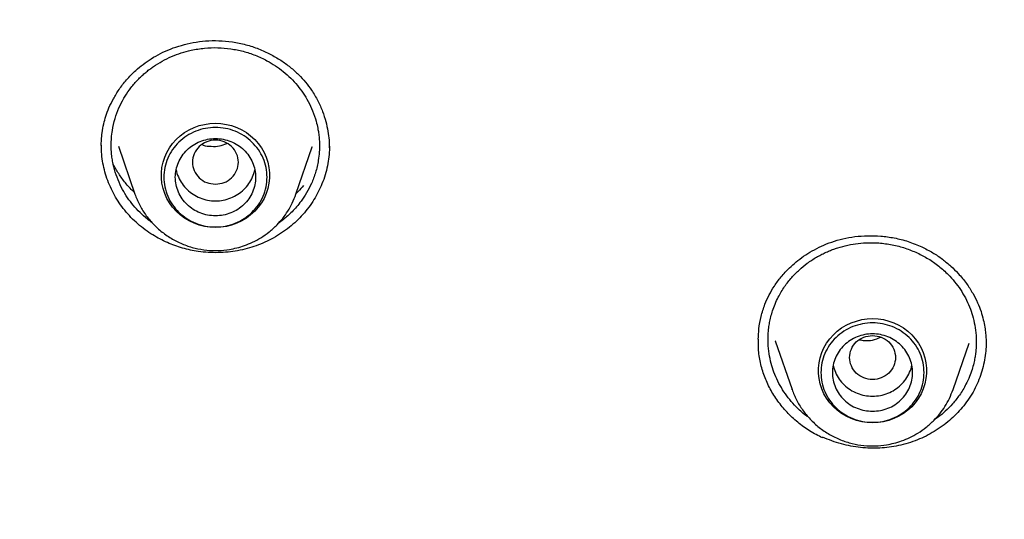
# Model space of a CAD drawing. Header units: millimetres. Extents: x 8 to 849, y 12 to 2010.
# Tile 98 of 111: x 416 to 433, y 1870 to 1878. Entities that reach past the tile are written whole.
import ezdxf

# ---------------------------------------------------------------- set-up
doc = ezdxf.new("R2010")
doc.units = ezdxf.units.MM

msp = doc.modelspace()

# ---------------------------------------------------------------- linework, layer by layer
at = {"color": 7, "linetype": 'Continuous', "lineweight": 30}
for p, q in [((417.577, 1876.14), (417.577, 1876.154)), ((417.874, 1876.14), (418.163, 1875.303)), ((420.973, 1875.303), (421.257, 1876.126)), ((421.254, 1876.126), (421.252, 1876.119)), ((421.55, 1876.174), (421.553, 1876.112)), ((429.335, 1872.744), (429.628, 1871.895)), ((429.337, 1872.738), (429.335, 1872.744)), ((432.438, 1871.895), (432.717, 1872.704)), ((429.63, 1871.887), (429.628, 1871.895)), ((430.162, 1871.049), (430.162, 1871.065))]:
    msp.add_line(p, q, dxfattribs=at)
at = {"color": 7, "linetype": 'Continuous', "lineweight": 30, "flags": 128}
for points in [[(419.568, 1874.72), (419.472, 1874.725), (419.378, 1874.739), (419.285, 1874.762), (419.196, 1874.794), (419.11, 1874.834), (419.029, 1874.883), (418.953, 1874.94), (418.884, 1875.003), (418.821, 1875.073), (418.767, 1875.149), (418.72, 1875.229), (418.683, 1875.314), (418.654, 1875.402), (418.635, 1875.492), (418.625, 1875.584), (418.625, 1875.676), (418.635, 1875.767), (418.654, 1875.858), (418.683, 1875.945), (418.72, 1876.03), (418.767, 1876.111), (418.821, 1876.186), (418.884, 1876.256), (418.953, 1876.32), (419.029, 1876.376), (419.11, 1876.425), (419.196, 1876.465), (419.285, 1876.497), (419.378, 1876.52), (419.472, 1876.534), (419.568, 1876.539), (419.663, 1876.534), (419.758, 1876.52), (419.85, 1876.497), (419.94, 1876.465), (420.026, 1876.425), (420.107, 1876.376), (420.182, 1876.32), (420.252, 1876.256), (420.314, 1876.186), (420.369, 1876.111), (420.415, 1876.03), (420.453, 1875.945), (420.481, 1875.858), (420.501, 1875.767), (420.51, 1875.676), (420.51, 1875.584), (420.501, 1875.492), (420.481, 1875.402), (420.453, 1875.314), (420.415, 1875.229), (420.369, 1875.149), (420.314, 1875.073), (420.252, 1875.003), (420.182, 1874.94), (420.107, 1874.883), (420.026, 1874.834), (419.94, 1874.794), (419.85, 1874.762), (419.758, 1874.739), (419.663, 1874.725), (419.568, 1874.72)], [(431.033, 1871.312), (430.937, 1871.317), (430.843, 1871.331), (430.75, 1871.354), (430.66, 1871.386), (430.575, 1871.427), (430.493, 1871.475), (430.418, 1871.532), (430.349, 1871.595), (430.286, 1871.665), (430.232, 1871.741), (430.185, 1871.821), (430.148, 1871.906), (430.119, 1871.994), (430.1, 1872.084), (430.09, 1872.176), (430.09, 1872.268), (430.1, 1872.359), (430.119, 1872.45), (430.148, 1872.538), (430.185, 1872.622), (430.232, 1872.703), (430.286, 1872.778), (430.349, 1872.848), (430.418, 1872.912), (430.493, 1872.968), (430.575, 1873.017), (430.66, 1873.057), (430.75, 1873.089), (430.843, 1873.113), (430.937, 1873.127), (431.033, 1873.131), (431.128, 1873.127), (431.223, 1873.113), (431.315, 1873.089), (431.405, 1873.057), (431.491, 1873.017), (431.572, 1872.968), (431.647, 1872.912), (431.717, 1872.848), (431.779, 1872.778), (431.833, 1872.703), (431.88, 1872.622), (431.918, 1872.538), (431.946, 1872.45), (431.965, 1872.359), (431.975, 1872.268), (431.975, 1872.176), (431.965, 1872.084), (431.946, 1871.994), (431.918, 1871.906), (431.88, 1871.821), (431.833, 1871.741), (431.779, 1871.665), (431.717, 1871.595), (431.647, 1871.532), (431.572, 1871.475), (431.491, 1871.427), (431.405, 1871.386), (431.315, 1871.354), (431.223, 1871.331), (431.128, 1871.317), (431.033, 1871.312)]]:
    msp.add_lwpolyline(points, dxfattribs=at)
at = {"color": 7, "linetype": 'Continuous', "lineweight": 30}
for points, knots in [([(467.901, 1845.932), (467.897, 1845.986), (467.889, 1846.105), (467.875, 1846.301), (467.858, 1846.531), (467.836, 1846.796), (467.811, 1847.095), (467.781, 1847.421), (467.746, 1847.773), (467.706, 1848.149), (467.661, 1848.55), (467.61, 1848.967), (467.556, 1849.389), (467.471, 1850.001), (467.348, 1850.804), (467.166, 1851.856), (466.948, 1852.968), (466.691, 1854.138), (466.428, 1855.207), (466.169, 1856.177), (465.922, 1857.042), (465.664, 1857.889), (465.397, 1858.713), (465.123, 1859.512), (464.88, 1860.187), (464.671, 1860.745), (464.499, 1861.19), (464.326, 1861.627), (464.152, 1862.055), (464.001, 1862.416), (463.878, 1862.705), (463.788, 1862.915), (463.709, 1863.096), (463.642, 1863.248), (463.587, 1863.372), (463.545, 1863.467), (463.51, 1863.544), (463.476, 1863.62), (463.434, 1863.713), (463.382, 1863.826), (463.323, 1863.955), (463.258, 1864.097), (463.177, 1864.271), (463.079, 1864.48), (462.961, 1864.727), (462.831, 1864.996), (462.688, 1865.286), (462.532, 1865.598), (462.363, 1865.931), (462.182, 1866.282), (461.872, 1866.869), (461.432, 1867.673), (460.853, 1868.676), (460.262, 1869.65), (459.66, 1870.596), (459.049, 1871.513), (458.428, 1872.403), (457.794, 1873.274), (457.141, 1874.134), (456.462, 1874.99), (455.761, 1875.838), (455.038, 1876.675), (454.293, 1877.503), (453.522, 1878.323), (452.826, 1879.034), (452.222, 1879.629), (451.729, 1880.102), (451.255, 1880.546), (450.802, 1880.96), (450.398, 1881.321), (450.042, 1881.633), (449.733, 1881.901), (449.437, 1882.152), (449.157, 1882.387), (448.856, 1882.636), (448.52, 1882.91), (448.134, 1883.219), (447.717, 1883.547), (447.269, 1883.892), (446.788, 1884.253), (446.275, 1884.63), (445.752, 1885.005), (445.223, 1885.374), (444.696, 1885.733), (444.159, 1886.09), (443.619, 1886.439), (443.08, 1886.779), (442.543, 1887.109), (442.007, 1887.43), (441.372, 1887.8), (440.638, 1888.214), (439.806, 1888.664), (438.98, 1889.094), (438.118, 1889.524), (437.221, 1889.951), (436.292, 1890.372), (435.376, 1890.768), (434.473, 1891.14), (433.556, 1891.499), (432.626, 1891.844), (431.869, 1892.109), (431.309, 1892.297), (430.932, 1892.421), (430.532, 1892.55), (430.112, 1892.681), (429.672, 1892.814), (429.215, 1892.949), (428.729, 1893.087), (428.214, 1893.229), (427.671, 1893.372), (427.098, 1893.517), (426.475, 1893.668), (425.798, 1893.823), (425.067, 1893.98), (424.299, 1894.135), (423.495, 1894.285), (422.705, 1894.42), (421.931, 1894.541), (421.179, 1894.649), (420.401, 1894.75), (419.598, 1894.842), (418.769, 1894.925), (417.933, 1894.996), (417.09, 1895.055), (416.24, 1895.102), (415.369, 1895.137), (414.476, 1895.159), (413.874, 1895.162), (413.569, 1895.163)], [0, 0, 0, 0, 0.001975, 0.004387, 0.007242, 0.010542, 0.014288, 0.018481, 0.022836, 0.027587, 0.032737, 0.038106, 0.043476, 0.048848, 0.061511, 0.074179, 0.089265, 0.104356, 0.119453, 0.130894, 0.142288, 0.153439, 0.164328, 0.174954, 0.185318, 0.191411, 0.19741, 0.203314, 0.209124, 0.214816, 0.218075, 0.220945, 0.223423, 0.225511, 0.227209, 0.228515, 0.22944, 0.230382, 0.231677, 0.23328, 0.235064, 0.237021, 0.239151, 0.242276, 0.245711, 0.249458, 0.253516, 0.257885, 0.262565, 0.267555, 0.272761, 0.287502, 0.302, 0.316254, 0.330265, 0.344033, 0.357558, 0.370898, 0.384354, 0.39797, 0.411745, 0.425429, 0.439267, 0.453258, 0.467401, 0.476316, 0.484797, 0.492843, 0.500454, 0.50763, 0.512963, 0.518028, 0.522824, 0.527352, 0.531633, 0.537307, 0.543419, 0.549969, 0.556957, 0.564383, 0.572246, 0.580547, 0.58817, 0.596116, 0.604106, 0.612021, 0.619861, 0.627626, 0.635315, 0.642929, 0.654742, 0.666368, 0.677809, 0.689064, 0.701851, 0.714365, 0.726604, 0.738568, 0.750257, 0.762798, 0.775005, 0.77971, 0.784462, 0.789591, 0.795125, 0.800608, 0.806437, 0.812614, 0.819137, 0.826006, 0.833222, 0.840785, 0.849505, 0.858644, 0.868202, 0.87818, 0.888578, 0.897562, 0.906839, 0.916406, 0.926265, 0.936414, 0.946855, 0.956966, 0.967336, 0.977965, 0.988853, 1, 1, 1, 1]), ([(362.424, 1846.442), (362.46, 1846.628), (362.536, 1847.027), (362.664, 1847.637), (362.805, 1848.271), (362.955, 1848.904), (363.114, 1849.535), (363.28, 1850.164), (363.455, 1850.791), (363.639, 1851.415), (363.831, 1852.037), (364.031, 1852.657), (364.24, 1853.274), (364.457, 1853.889), (364.682, 1854.5), (364.916, 1855.109), (365.157, 1855.715), (365.407, 1856.318), (365.665, 1856.918), (365.931, 1857.514), (366.204, 1858.107), (366.486, 1858.697), (366.776, 1859.283), (367.074, 1859.865), (367.379, 1860.443), (367.692, 1861.018), (368.013, 1861.589), (368.341, 1862.156), (368.677, 1862.718), (369.021, 1863.276), (369.372, 1863.83), (369.731, 1864.38), (370.096, 1864.925), (370.47, 1865.465), (370.85, 1866.001), (371.237, 1866.532), (371.632, 1867.058), (372.034, 1867.579), (372.443, 1868.095), (372.858, 1868.606), (373.281, 1869.111), (373.71, 1869.612), (374.146, 1870.106), (374.588, 1870.596), (375.037, 1871.08), (375.493, 1871.558), (375.955, 1872.03), (376.423, 1872.497), (376.897, 1872.958), (377.378, 1873.413), (377.865, 1873.861), (378.357, 1874.304), (378.856, 1874.74), (379.36, 1875.171), (379.87, 1875.594), (380.386, 1876.012), (380.908, 1876.423), (381.435, 1876.827), (381.967, 1877.225), (382.504, 1877.616), (383.047, 1878.001), (383.595, 1878.378), (384.148, 1878.749), (384.706, 1879.113), (385.269, 1879.47), (385.836, 1879.819), (386.408, 1880.162), (386.985, 1880.498), (387.566, 1880.826), (388.152, 1881.147), (388.741, 1881.46), (389.335, 1881.767), (389.933, 1882.065), (390.535, 1882.357), (391.141, 1882.64), (391.751, 1882.917), (392.364, 1883.185), (392.981, 1883.446), (393.601, 1883.699), (394.225, 1883.945), (394.852, 1884.182), (395.482, 1884.412), (396.115, 1884.634), (396.751, 1884.848), (397.39, 1885.054), (398.031, 1885.251), (398.676, 1885.441), (399.322, 1885.623), (399.971, 1885.797), (400.623, 1885.963), (401.276, 1886.12), (401.932, 1886.27), (402.589, 1886.411), (403.249, 1886.544), (403.91, 1886.669), (404.572, 1886.785), (405.237, 1886.893), (405.902, 1886.993), (406.569, 1887.085), (407.237, 1887.168), (407.907, 1887.243), (408.577, 1887.309), (409.248, 1887.367), (409.919, 1887.417), (410.592, 1887.458), (411.264, 1887.491), (411.937, 1887.516), (412.611, 1887.532), (413.285, 1887.54), (413.958, 1887.539), (414.632, 1887.53), (415.305, 1887.513), (415.978, 1887.487), (416.651, 1887.452), (417.323, 1887.41), (417.995, 1887.359), (418.666, 1887.299), (419.336, 1887.231), (420.005, 1887.155), (420.672, 1887.071), (421.339, 1886.978), (422.005, 1886.877), (422.669, 1886.767), (423.331, 1886.65), (423.992, 1886.524), (424.651, 1886.389), (425.308, 1886.247), (425.963, 1886.096), (426.617, 1885.937), (427.268, 1885.771), (427.916, 1885.595), (428.563, 1885.412), (429.206, 1885.221), (429.847, 1885.022), (430.486, 1884.815), (431.121, 1884.6), (431.754, 1884.377), (432.384, 1884.146), (433.01, 1883.907), (433.633, 1883.66), (434.253, 1883.406), (434.869, 1883.144), (435.482, 1882.874), (436.091, 1882.597), (436.696, 1882.312), (437.298, 1882.019), (437.895, 1881.719), (438.488, 1881.412), (439.077, 1881.097), (439.662, 1880.775), (440.243, 1880.446), (440.819, 1880.109), (441.39, 1879.765), (441.957, 1879.415), (442.519, 1879.057), (443.076, 1878.692), (443.628, 1878.32), (444.175, 1877.941), (444.717, 1877.556), (445.254, 1877.164), (445.785, 1876.765), (446.311, 1876.359), (446.832, 1875.947), (447.347, 1875.529), (447.856, 1875.104), (448.36, 1874.673), (448.857, 1874.235), (449.349, 1873.792), (449.835, 1873.342), (450.315, 1872.886), (450.788, 1872.425), (451.255, 1871.957), (451.716, 1871.484), (452.171, 1871.005), (452.619, 1870.52), (453.06, 1870.03), (453.495, 1869.534), (453.923, 1869.033), (454.344, 1868.527), (454.759, 1868.015), (455.167, 1867.498), (455.567, 1866.976), (455.961, 1866.45), (456.347, 1865.918), (456.726, 1865.382), (457.099, 1864.841), (457.463, 1864.295), (457.821, 1863.745), (458.17, 1863.19), (458.513, 1862.631), (458.848, 1862.068), (459.175, 1861.501), (459.495, 1860.929), (459.807, 1860.354), (460.111, 1859.775), (460.407, 1859.192), (460.696, 1858.605), (460.976, 1858.015), (461.249, 1857.422), (461.513, 1856.825), (461.77, 1856.225), (462.018, 1855.621), (462.259, 1855.015), (462.491, 1854.406), (462.715, 1853.794), (462.93, 1853.179), (463.138, 1852.561), (463.337, 1851.941), (463.527, 1851.319), (463.71, 1850.694), (463.884, 1850.067), (464.049, 1849.437), (464.206, 1848.806), (464.355, 1848.173), (464.494, 1847.538), (464.616, 1846.954), (464.687, 1846.58), (464.717, 1846.419)], [0, 0, 0, 0, 0.00408, 0.00874, 0.0134, 0.01806, 0.02272, 0.02738, 0.03204, 0.0367, 0.04136, 0.04602, 0.05068, 0.05534, 0.06, 0.064659, 0.069319, 0.073979, 0.078639, 0.083299, 0.087958, 0.092618, 0.097278, 0.101938, 0.106597, 0.111257, 0.115917, 0.120576, 0.125236, 0.129896, 0.134555, 0.139215, 0.143874, 0.148534, 0.153193, 0.157853, 0.162512, 0.167172, 0.171831, 0.176491, 0.18115, 0.185809, 0.190469, 0.195128, 0.199787, 0.204447, 0.209106, 0.213765, 0.218425, 0.223084, 0.227743, 0.232402, 0.237061, 0.24172, 0.24638, 0.251039, 0.255698, 0.260357, 0.265016, 0.269675, 0.274334, 0.278993, 0.283652, 0.288311, 0.29297, 0.297629, 0.302288, 0.306947, 0.311606, 0.316265, 0.320923, 0.325582, 0.330241, 0.3349, 0.339559, 0.344218, 0.348876, 0.353535, 0.358194, 0.362853, 0.367511, 0.37217, 0.376829, 0.381488, 0.386146, 0.390805, 0.395464, 0.400122, 0.404781, 0.40944, 0.414098, 0.418757, 0.423416, 0.428074, 0.432733, 0.437391, 0.44205, 0.446709, 0.451367, 0.456026, 0.460684, 0.465343, 0.470002, 0.47466, 0.479319, 0.483977, 0.488636, 0.493295, 0.497953, 0.502612, 0.50727, 0.511929, 0.516587, 0.521246, 0.525905, 0.530563, 0.535222, 0.53988, 0.544539, 0.549197, 0.553856, 0.558515, 0.563173, 0.567832, 0.57249, 0.577149, 0.581808, 0.586466, 0.591125, 0.595784, 0.600442, 0.605101, 0.609759, 0.614418, 0.619077, 0.623735, 0.628394, 0.633053, 0.637712, 0.64237, 0.647029, 0.651688, 0.656346, 0.661005, 0.665664, 0.670323, 0.674982, 0.67964, 0.684299, 0.688958, 0.693617, 0.698276, 0.702935, 0.707594, 0.712252, 0.716911, 0.72157, 0.726229, 0.730888, 0.735547, 0.740206, 0.744865, 0.749524, 0.754183, 0.758842, 0.763502, 0.768161, 0.77282, 0.777479, 0.782138, 0.786797, 0.791456, 0.796116, 0.800775, 0.805434, 0.810093, 0.814753, 0.819412, 0.824071, 0.828731, 0.83339, 0.83805, 0.842709, 0.847368, 0.852028, 0.856687, 0.861347, 0.866006, 0.870666, 0.875325, 0.879985, 0.884645, 0.889304, 0.893964, 0.898624, 0.903283, 0.907943, 0.912603, 0.917262, 0.921922, 0.926582, 0.931242, 0.935901, 0.940561, 0.945221, 0.949881, 0.954541, 0.959201, 0.96386, 0.96852, 0.97318, 0.97784, 0.9825, 0.98716, 0.99182, 0.99648, 1, 1, 1, 1]), ([(417.576, 1876.151), (417.576, 1876.183), (417.577, 1876.256), (417.589, 1876.383), (417.614, 1876.522), (417.655, 1876.667), (417.71, 1876.813), (417.786, 1876.97), (417.887, 1877.134), (418.016, 1877.302), (418.158, 1877.448), (418.305, 1877.57), (418.449, 1877.669), (418.609, 1877.759), (418.785, 1877.838), (418.976, 1877.902), (419.181, 1877.95), (419.399, 1877.978), (419.629, 1877.984), (419.784, 1877.967), (419.863, 1877.958)], [0, 0, 0, 0, 0.032896, 0.074318, 0.124413, 0.167826, 0.216447, 0.270513, 0.330018, 0.394933, 0.465229, 0.515111, 0.567411, 0.62198, 0.678845, 0.738063, 0.799693, 0.863806, 0.930513, 1, 1, 1, 1]), ([(419.863, 1877.958), (419.943, 1877.944), (420.099, 1877.916), (420.32, 1877.841), (420.523, 1877.749), (420.708, 1877.641), (420.872, 1877.521), (421.017, 1877.392), (421.141, 1877.258), (421.255, 1877.105), (421.356, 1876.935), (421.438, 1876.751), (421.495, 1876.573), (421.532, 1876.405), (421.552, 1876.249), (421.554, 1876.149), (421.555, 1876.101)], [0, 0, 0, 0, 0.08453, 0.166326, 0.245306, 0.321327, 0.394245, 0.463964, 0.530449, 0.593847, 0.67414, 0.749567, 0.819978, 0.885237, 0.945256, 1, 1, 1, 1]), ([(418.464, 1874.804), (418.436, 1874.824), (418.36, 1874.878), (418.249, 1874.98), (418.134, 1875.105), (418.031, 1875.241), (417.941, 1875.388), (417.863, 1875.553), (417.809, 1875.712), (417.778, 1875.845), (417.761, 1875.95), (417.751, 1876.051), (417.747, 1876.163), (417.752, 1876.286), (417.77, 1876.44), (417.81, 1876.617), (417.879, 1876.804), (417.964, 1876.972), (418.048, 1877.1), (418.122, 1877.196), (418.182, 1877.265), (418.243, 1877.329), (418.304, 1877.386), (418.365, 1877.438), (418.425, 1877.485), (418.514, 1877.549), (418.638, 1877.626), (418.801, 1877.706), (418.97, 1877.769), (419.161, 1877.82), (419.374, 1877.853), (419.608, 1877.863), (419.76, 1877.846), (419.836, 1877.838)], [0, 0, 0, 0, 0.0221662, 0.0592586, 0.0968534, 0.1320271, 0.1696691, 0.2097735, 0.2523336, 0.2804517, 0.3006456, 0.3232236, 0.3481818, 0.375516, 0.4052215, 0.4520451, 0.4960984, 0.5373899, 0.5759275, 0.5967208, 0.6166178, 0.6356198, 0.6537282, 0.670944, 0.6872684, 0.7027025, 0.7414597, 0.779751, 0.8175822, 0.8549593, 0.9040838, 0.952426, 1, 1, 1, 1]), ([(419.836, 1877.838), (419.908, 1877.825), (420.054, 1877.799), (420.266, 1877.728), (420.453, 1877.641), (420.615, 1877.544), (420.754, 1877.442), (420.883, 1877.326), (420.998, 1877.201), (421.1, 1877.065), (421.19, 1876.918), (421.268, 1876.752), (421.321, 1876.595), (421.351, 1876.467), (421.368, 1876.369), (421.379, 1876.274), (421.384, 1876.162), (421.38, 1876.032), (421.362, 1875.868), (421.319, 1875.683), (421.248, 1875.493), (421.162, 1875.326), (421.072, 1875.191), (420.986, 1875.083), (420.908, 1874.997), (420.831, 1874.924), (420.751, 1874.855), (420.694, 1874.814), (420.662, 1874.791)], [0, 0, 0, 0, 0.05152, 0.103925, 0.157231, 0.197822, 0.238934, 0.280574, 0.322746, 0.362537, 0.404995, 0.450128, 0.497944, 0.528924, 0.548466, 0.57234, 0.600553, 0.63311, 0.670019, 0.724646, 0.775197, 0.821659, 0.864019, 0.89495, 0.923243, 0.948894, 0.971898, 1, 1, 1, 1]), ([(419.568, 1875.475), (419.515, 1875.481), (419.411, 1875.493), (419.277, 1875.581), (419.189, 1875.709), (419.157, 1875.86), (419.189, 1876.011), (419.277, 1876.14), (419.411, 1876.225), (419.568, 1876.256), (419.725, 1876.225), (419.858, 1876.14), (419.946, 1876.011), (419.978, 1875.86), (419.946, 1875.709), (419.858, 1875.581), (419.725, 1875.493), (419.62, 1875.481), (419.568, 1875.475)], [0, 0, 0, 0, 0.0625, 0.125, 0.1875, 0.25, 0.3125, 0.375, 0.4375, 0.5, 0.5625, 0.625, 0.6875, 0.75, 0.8125, 0.875, 0.9375, 1, 1, 1, 1]), ([(419.269, 1874.303), (419.222, 1874.311), (419.129, 1874.326), (418.992, 1874.361), (418.858, 1874.405), (418.727, 1874.457), (418.599, 1874.519), (418.469, 1874.593), (418.34, 1874.681), (418.211, 1874.783), (418.092, 1874.896), (417.983, 1875.019), (417.887, 1875.148), (417.804, 1875.284), (417.732, 1875.427), (417.673, 1875.576), (417.628, 1875.727), (417.596, 1875.88), (417.578, 1876.027), (417.577, 1876.123), (417.576, 1876.166)], [0, 0, 0, 0, 0.049741, 0.099744, 0.14961, 0.199476, 0.25038, 0.301285, 0.359834, 0.418382, 0.47864, 0.538895, 0.597192, 0.65549, 0.715503, 0.775518, 0.83364, 0.891761, 0.951486, 1, 1, 1, 1]), ([(421.555, 1876.141), (421.555, 1876.131), (421.557, 1876.068), (421.547, 1875.953), (421.524, 1875.795), (421.484, 1875.638), (421.43, 1875.486), (421.364, 1875.341), (421.287, 1875.204), (421.197, 1875.072), (421.095, 1874.946), (420.982, 1874.83), (420.858, 1874.722), (420.723, 1874.623), (420.58, 1874.536), (420.432, 1874.463), (420.279, 1874.401), (420.12, 1874.351), (419.955, 1874.314), (419.787, 1874.29), (419.616, 1874.28), (419.442, 1874.282), (419.327, 1874.296), (419.269, 1874.303)], [0, 0, 0, 0, 0.009291, 0.058567, 0.107843, 0.158637, 0.209433, 0.257474, 0.305515, 0.354891, 0.404266, 0.45331, 0.502354, 0.55288, 0.603406, 0.651541, 0.699677, 0.749196, 0.798714, 0.848271, 0.897828, 0.948914, 1, 1, 1, 1]), ([(419.336, 1876.166), (419.343, 1876.163), (419.391, 1876.14), (419.496, 1876.136), (419.637, 1876.134), (419.723, 1876.17), (419.765, 1876.188)], [0, 0, 0, 0, 0.049775, 0.368769, 0.687788, 1, 1, 1, 1]), ([(418.152, 1875.335), (418.133, 1875.352), (418.064, 1875.415), (417.964, 1875.537), (417.87, 1875.672), (417.812, 1875.77), (417.792, 1875.811), (417.785, 1875.825)], [0, 0, 0, 0, 0.119241, 0.447393, 0.765195, 0.91996, 1, 1, 1, 1]), ([(418.881, 1875.729), (418.881, 1875.729), (418.886, 1875.685), (418.919, 1875.601), (418.981, 1875.483), (419.07, 1875.38), (419.176, 1875.296), (419.298, 1875.233), (419.43, 1875.194), (419.568, 1875.181), (419.705, 1875.194), (419.837, 1875.233), (419.959, 1875.296), (420.066, 1875.38), (420.154, 1875.483), (420.217, 1875.601), (420.25, 1875.685), (420.254, 1875.729), (420.254, 1875.729)], [0, 0, 0, 0, 0.000101, 0.071515, 0.142929, 0.214343, 0.285757, 0.357172, 0.428586, 0.5, 0.571414, 0.642828, 0.714243, 0.785657, 0.857071, 0.928485, 0.999899, 1, 1, 1, 1]), ([(421.105, 1875.453), (421.075, 1875.416), (421.036, 1875.369), (420.989, 1875.329), (420.979, 1875.32)], [0, 0, 0, 0, 0.788204, 1, 1, 1, 1]), ([(418.163, 1875.303), (418.187, 1875.242), (418.236, 1875.117), (418.344, 1874.944), (418.476, 1874.781), (418.635, 1874.637), (418.813, 1874.515), (419.007, 1874.421), (419.209, 1874.357), (419.413, 1874.322), (419.615, 1874.315), (419.791, 1874.332), (419.944, 1874.364), (420.08, 1874.406), (420.221, 1874.464), (420.365, 1874.542), (420.509, 1874.643), (420.636, 1874.757), (420.744, 1874.88), (420.834, 1875.007), (420.913, 1875.148), (420.953, 1875.251), (420.973, 1875.303)], [0, 0, 0, 0, 0.0538812, 0.109326, 0.1664812, 0.2255437, 0.2855725, 0.3443604, 0.4018603, 0.4580873, 0.5130559, 0.5667802, 0.6024363, 0.6408055, 0.6823341, 0.7270649, 0.7750388, 0.8262916, 0.8669136, 0.9094051, 0.9537686, 1, 1, 1, 1]), ([(429.039, 1872.77), (429.042, 1872.831), (429.046, 1872.965), (429.085, 1873.171), (429.146, 1873.368), (429.226, 1873.546), (429.319, 1873.705), (429.437, 1873.865), (429.566, 1874.004), (429.699, 1874.123), (429.831, 1874.222), (429.978, 1874.315), (430.142, 1874.399), (430.322, 1874.471), (430.517, 1874.527), (430.727, 1874.565), (430.948, 1874.581), (431.179, 1874.575), (431.416, 1874.542), (431.659, 1874.481), (431.814, 1874.416), (431.893, 1874.383)], [0, 0, 0, 0, 0.050725, 0.110077, 0.171241, 0.218285, 0.266451, 0.3179, 0.374281, 0.414613, 0.457116, 0.501773, 0.548578, 0.597549, 0.648652, 0.701762, 0.756944, 0.814263, 0.873794, 0.935643, 1, 1, 1, 1]), ([(429.921, 1871.406), (429.903, 1871.418), (429.822, 1871.473), (429.711, 1871.579), (429.585, 1871.717), (429.485, 1871.854), (429.397, 1872.001), (429.326, 1872.154), (429.271, 1872.312), (429.232, 1872.478), (429.209, 1872.658), (429.207, 1872.825), (429.219, 1872.961), (429.236, 1873.066), (429.258, 1873.165), (429.289, 1873.273), (429.332, 1873.389), (429.398, 1873.531), (429.492, 1873.688), (429.617, 1873.847), (429.751, 1873.983), (429.871, 1874.081), (429.972, 1874.152), (430.052, 1874.201), (430.13, 1874.244), (430.206, 1874.282), (430.281, 1874.314), (430.353, 1874.342), (430.459, 1874.378), (430.601, 1874.416), (430.782, 1874.445), (430.963, 1874.458), (431.163, 1874.453), (431.377, 1874.424), (431.603, 1874.366), (431.744, 1874.307), (431.814, 1874.277)], [0, 0, 0, 0, 0.012755, 0.055315, 0.087776, 0.120692, 0.154062, 0.187887, 0.219517, 0.253359, 0.289406, 0.327653, 0.352924, 0.371108, 0.391423, 0.413867, 0.438435, 0.465123, 0.50718, 0.54676, 0.583871, 0.61852, 0.637222, 0.655122, 0.672222, 0.688524, 0.704027, 0.718734, 0.732644, 0.767486, 0.801911, 0.835927, 0.869538, 0.913718, 0.957201, 1, 1, 1, 1]), ([(431.893, 1874.383), (431.957, 1874.35), (432.082, 1874.287), (432.25, 1874.172), (432.398, 1874.05), (432.54, 1873.909), (432.669, 1873.751), (432.781, 1873.58), (432.865, 1873.415), (432.926, 1873.26), (432.966, 1873.117), (432.992, 1872.989), (433.006, 1872.875), (433.013, 1872.778), (433.014, 1872.719), (433.014, 1872.692)], [0, 0, 0, 0, 0.096242, 0.188185, 0.275767, 0.35887, 0.462494, 0.557791, 0.644716, 0.723369, 0.794227, 0.857386, 0.912773, 0.960325, 1, 1, 1, 1]), ([(431.814, 1874.277), (431.879, 1874.244), (432.01, 1874.178), (432.191, 1874.05), (432.343, 1873.914), (432.467, 1873.775), (432.568, 1873.638), (432.655, 1873.492), (432.726, 1873.339), (432.781, 1873.181), (432.82, 1873.014), (432.843, 1872.834), (432.845, 1872.669), (432.833, 1872.538), (432.818, 1872.44), (432.799, 1872.347), (432.769, 1872.238), (432.724, 1872.115), (432.655, 1871.964), (432.557, 1871.802), (432.434, 1871.645), (432.307, 1871.517), (432.199, 1871.426), (432.132, 1871.379), (432.109, 1871.363)], [0, 0, 0, 0, 0.058797, 0.118611, 0.179458, 0.225795, 0.272729, 0.320267, 0.368417, 0.413822, 0.462259, 0.513738, 0.568268, 0.603603, 0.625943, 0.653207, 0.685401, 0.722533, 0.76461, 0.826546, 0.882633, 0.932851, 0.977183, 1, 1, 1, 1]), ([(430.162, 1871.049), (430.085, 1871.088), (429.931, 1871.167), (429.724, 1871.32), (429.537, 1871.495), (429.376, 1871.691), (429.243, 1871.902), (429.14, 1872.127), (429.073, 1872.363), (429.039, 1872.579), (429.041, 1872.716), (429.042, 1872.771)], [0, 0, 0, 0, 0.115193, 0.230749, 0.346508, 0.462163, 0.577384, 0.691943, 0.806482, 0.921661, 1, 1, 1, 1]), ([(431.033, 1872.838), (430.98, 1872.832), (430.876, 1872.82), (430.742, 1872.732), (430.654, 1872.604), (430.622, 1872.452), (430.654, 1872.301), (430.742, 1872.173), (430.876, 1872.088), (431.033, 1872.057), (431.189, 1872.088), (431.323, 1872.173), (431.411, 1872.301), (431.443, 1872.452), (431.411, 1872.604), (431.323, 1872.732), (431.189, 1872.82), (431.085, 1872.832), (431.033, 1872.838)], [0, 0, 0, 0, 0.0625, 0.125, 0.1875, 0.25, 0.3125, 0.375, 0.4375, 0.5, 0.5625, 0.625, 0.6875, 0.75, 0.8125, 0.875, 0.9375, 1, 1, 1, 1]), ([(430.807, 1872.762), (430.835, 1872.757), (430.908, 1872.745), (431.04, 1872.75), (431.132, 1872.789), (431.181, 1872.809)], [0, 0, 0, 0, 0.215382, 0.580698, 1, 1, 1, 1]), ([(433.014, 1872.72), (433.014, 1872.681), (433.013, 1872.591), (432.995, 1872.448), (432.964, 1872.293), (432.919, 1872.141), (432.86, 1871.992), (432.787, 1871.848), (432.7, 1871.71), (432.601, 1871.58), (432.493, 1871.461), (432.376, 1871.352), (432.248, 1871.252), (432.111, 1871.161), (431.967, 1871.081), (431.814, 1871.013), (431.653, 1870.957), (431.489, 1870.915), (431.325, 1870.887), (431.16, 1870.872), (430.992, 1870.869), (430.823, 1870.881), (430.655, 1870.905), (430.487, 1870.944), (430.322, 1870.996), (430.215, 1871.042), (430.162, 1871.065)], [0, 0, 0, 0, 0.030797, 0.071825, 0.113984, 0.156141, 0.198119, 0.240096, 0.283372, 0.32665, 0.367501, 0.408353, 0.450329, 0.492305, 0.534184, 0.576062, 0.619218, 0.662375, 0.703295, 0.744215, 0.786304, 0.828393, 0.870642, 0.91289, 0.956446, 1, 1, 1, 1]), ([(430.346, 1872.321), (430.346, 1872.321), (430.351, 1872.277), (430.384, 1872.193), (430.446, 1872.075), (430.535, 1871.973), (430.641, 1871.888), (430.763, 1871.826), (430.895, 1871.786), (430.987, 1871.78), (431.033, 1871.778)], [0, 0, 0, 0, 0.000201, 0.14303, 0.285858, 0.428687, 0.571515, 0.714343, 0.857172, 1, 1, 1, 1]), ([(431.033, 1871.778), (431.078, 1871.78), (431.17, 1871.786), (431.302, 1871.826), (431.424, 1871.888), (431.531, 1871.973), (431.619, 1872.075), (431.681, 1872.193), (431.715, 1872.277), (431.719, 1872.321), (431.719, 1872.321)], [0, 0, 0, 0, 0.142828, 0.285657, 0.428485, 0.571313, 0.714142, 0.85697, 0.999799, 1, 1, 1, 1]), ([(429.628, 1871.895), (429.652, 1871.834), (429.701, 1871.709), (429.809, 1871.536), (429.941, 1871.374), (430.099, 1871.229), (430.278, 1871.107), (430.472, 1871.013), (430.674, 1870.949), (430.878, 1870.914), (431.08, 1870.907), (431.256, 1870.925), (431.409, 1870.957), (431.545, 1870.998), (431.686, 1871.056), (431.83, 1871.134), (431.974, 1871.235), (432.101, 1871.35), (432.209, 1871.472), (432.299, 1871.599), (432.378, 1871.74), (432.418, 1871.843), (432.438, 1871.895)], [0, 0, 0, 0, 0.053881, 0.109326, 0.166481, 0.225544, 0.285572, 0.34436, 0.40186, 0.458087, 0.513056, 0.56678, 0.602436, 0.640806, 0.682334, 0.727065, 0.775039, 0.826292, 0.866914, 0.909405, 0.953769, 1, 1, 1, 1])]:
    msp.add_open_spline(points, degree=3, knots=knots, dxfattribs=at)
for points in [[(420.468, 1875.598), (420.464, 1875.541), (420.458, 1875.427), (420.404, 1875.263), (420.321, 1875.113), (420.208, 1874.98), (420.071, 1874.872), (419.914, 1874.791), (419.744, 1874.741), (419.568, 1874.725), (419.391, 1874.741), (419.221, 1874.791), (419.064, 1874.872), (418.927, 1874.98), (418.815, 1875.113), (418.731, 1875.263), (418.679, 1875.427), (418.662, 1875.598), (418.679, 1875.768), (418.731, 1875.932), (418.815, 1876.082), (418.927, 1876.215), (419.064, 1876.323), (419.221, 1876.404), (419.391, 1876.454), (419.568, 1876.47), (419.744, 1876.454), (419.914, 1876.404), (420.071, 1876.323), (420.208, 1876.215), (420.321, 1876.082), (420.404, 1875.932), (420.458, 1875.768), (420.464, 1875.654), (420.468, 1875.598)], [(419.568, 1874.923), (419.614, 1874.925), (419.705, 1874.931), (419.837, 1874.971), (419.959, 1875.033), (420.066, 1875.117), (420.154, 1875.22), (420.219, 1875.338), (420.259, 1875.465), (420.272, 1875.598), (420.259, 1875.73), (420.219, 1875.857), (420.154, 1875.975), (420.066, 1876.078), (419.959, 1876.162), (419.837, 1876.225), (419.705, 1876.263), (419.568, 1876.276), (419.43, 1876.263), (419.298, 1876.225), (419.176, 1876.162), (419.07, 1876.078), (418.982, 1875.975), (418.917, 1875.857), (418.877, 1875.73), (418.863, 1875.598), (418.877, 1875.465), (418.917, 1875.338), (418.982, 1875.22), (419.07, 1875.117), (419.176, 1875.033), (419.298, 1874.971), (419.43, 1874.931), (419.522, 1874.925), (419.568, 1874.923)], [(431.933, 1872.19), (431.929, 1872.133), (431.923, 1872.019), (431.869, 1871.856), (431.786, 1871.705), (431.673, 1871.572), (431.536, 1871.464), (431.379, 1871.383), (431.209, 1871.334), (431.033, 1871.317), (430.856, 1871.334), (430.686, 1871.383), (430.529, 1871.464), (430.392, 1871.572), (430.279, 1871.705), (430.196, 1871.856), (430.144, 1872.019), (430.127, 1872.19), (430.144, 1872.36), (430.196, 1872.524), (430.279, 1872.675), (430.392, 1872.807), (430.529, 1872.915), (430.686, 1872.996), (430.856, 1873.046), (431.033, 1873.063), (431.209, 1873.046), (431.379, 1872.996), (431.536, 1872.915), (431.673, 1872.807), (431.786, 1872.675), (431.869, 1872.524), (431.923, 1872.36), (431.929, 1872.246), (431.933, 1872.19)], [(431.033, 1871.515), (430.987, 1871.518), (430.895, 1871.523), (430.763, 1871.563), (430.641, 1871.625), (430.534, 1871.71), (430.447, 1871.813), (430.382, 1871.93), (430.342, 1872.057), (430.328, 1872.19), (430.342, 1872.322), (430.382, 1872.449), (430.447, 1872.567), (430.534, 1872.67), (430.641, 1872.754), (430.763, 1872.817), (430.895, 1872.856), (431.033, 1872.869), (431.17, 1872.856), (431.302, 1872.817), (431.424, 1872.754), (431.531, 1872.67), (431.618, 1872.567), (431.683, 1872.449), (431.724, 1872.322), (431.737, 1872.19), (431.724, 1872.057), (431.683, 1871.93), (431.618, 1871.813), (431.531, 1871.71), (431.424, 1871.625), (431.302, 1871.563), (431.17, 1871.523), (431.078, 1871.518), (431.033, 1871.515)]]:
    msp.add_open_spline(points, degree=3, dxfattribs=at)

doc.saveas('drawing.dxf')
